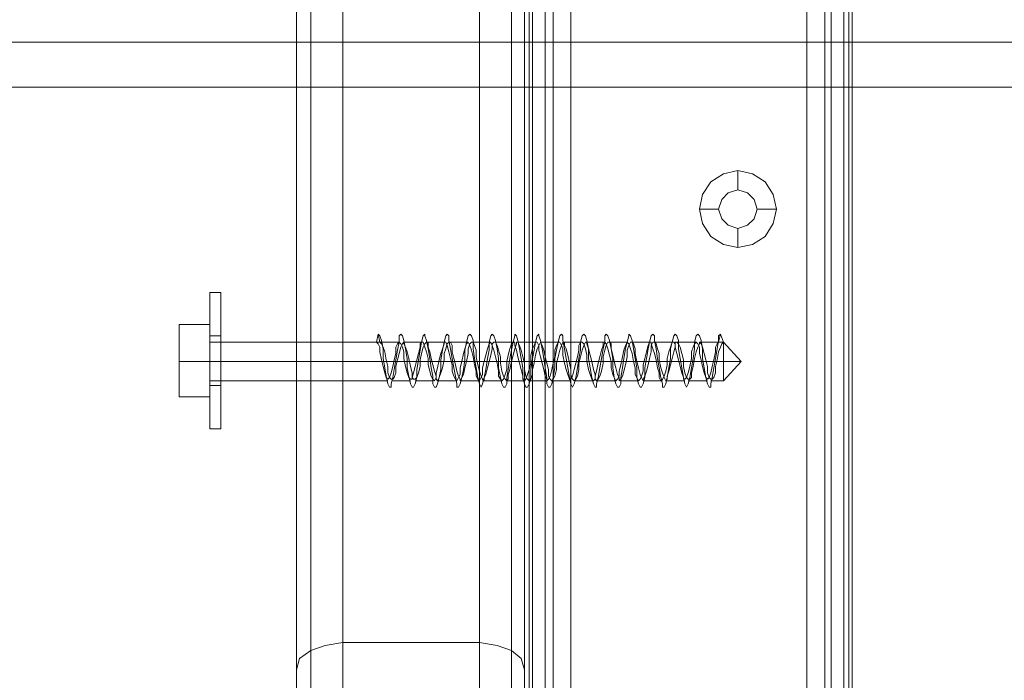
# Model space of a CAD drawing. Header units: millimetres. Extents: x 0 to 74930, y -1933 to 40510.
# Tile 136 of 256: x 40304 to 40433, y 12328 to 12414. Entities that reach past the tile are written whole.
import ezdxf

# ---------------------------------------------------------------- set-up
doc = ezdxf.new("R2010")
doc.units = ezdxf.units.MM
doc.header["$LTSCALE"] = 100
doc.layers.add('T--L9071_TERREIN_INR_Tafels', color=30, linetype='Continuous')

# ---------------------------------------------------------------- blocks, each defined once
blk = doc.blocks.new('Picknicktafel 180x160cm')
at = {"layer": 'T--L9071_TERREIN_INR_Tafels', "color": 30, "lineweight": 0}
for p, q in [((1583.63, 1589.12), (1583.63, 0)), ((1601.57, 0), (1601.57, 1589.12)), ((1579.41, 1588.06), (1579.41, 1.06)), ((1605.79, 1588.06), (1605.79, 1.06)), ((1577.51, 3.59), (1577.51, 1585.53)), ((1607.48, 1585.53), (1607.48, 3.59)), ((1577.51, 1540.57), (1577.51, 48.55)), ((1607.48, 1540.57), (1607.48, 48.55)), ((1579.41, 1538.03), (1579.41, 51.08)), ((1605.79, 1538.03), (1605.79, 51.08)), ((1583.63, 1537.19), (1583.63, 52.14)), ((1601.57, 1537.19), (1601.57, 52.14)), ((1607.48, 10.55), (1607.48, 277.8)), ((1607.48, 10.55), (1607.48, 277.8)), ((1608.54, 10.55), (1608.54, 277.8)), ((1611.28, 10.55), (1611.28, 277.8)), ((1613.6, 277.8), (1613.6, 10.55)), ((1644.63, 10.55), (1644.63, 277.8)), ((1644.63, 10.55), (1644.63, 277.8)), ((1647.8, 10.55), (1647.8, 277.8)), ((1650.12, 10.55), (1650.12, 277.8)), ((1650.55, 277.8), (1650.55, 10.55)), ((1607.48, 259.86), (1607.48, 28.29)), ((1608.12, 28.29), (1608.12, 259.86)), ((1610.23, 28.29), (1610.23, 259.86)), ((1613.6, 28.29), (1613.6, 259.86)), ((1613.6, 28.29), (1613.6, 259.86)), ((1644.63, 259.86), (1644.63, 28.29)), ((1646.96, 28.29), (1646.96, 259.86)), ((1649.49, 28.29), (1649.49, 259.86)), ((1650.55, 28.29), (1650.55, 259.86)), ((1650.55, 28.29), (1650.55, 259.86)), ((1794.09, 131.09), (6.12, 131.09)), ((6.12, 131.09), (1794.09, 131.09)), ((1794.09, 131.09), (6.12, 131.09)), ((1794.09, 131.09), (6.12, 131.09)), ((6.12, 125.18), (1794.09, 125.18)), ((1794.09, 125.18), (6.12, 125.18)), ((1794.09, 125.18), (6.12, 125.18)), ((1794.09, 125.18), (6.12, 125.18)), ((1633.66, 113.78), (1635.56, 114.2)), ((1635.56, 114.2), (1637.46, 113.78)), ((1635.56, 114.2), (1635.56, 111.67)), ((1630.91, 111.04), (1631.97, 112.72)), ((1631.97, 112.72), (1633.66, 113.78)), ((1637.46, 113.78), (1639.15, 112.72)), ((1639.15, 112.72), (1640.2, 111.04)), ((1635.56, 111.67), (1634.29, 111.25)), ((1634.29, 111.25), (1635.56, 111.67)), ((1636.82, 111.25), (1635.56, 111.67)), ((1635.56, 111.67), (1636.82, 111.25)), ((1630.49, 109.14), (1630.91, 111.04)), ((1633.45, 110.4), (1633.02, 109.14)), ((1633.02, 109.14), (1633.45, 110.4)), ((1634.29, 111.25), (1633.45, 110.4)), ((1633.45, 110.4), (1634.29, 111.25)), ((1637.67, 110.4), (1636.82, 111.25)), ((1636.82, 111.25), (1637.67, 110.4)), ((1638.09, 109.14), (1637.67, 110.4)), ((1637.67, 110.4), (1638.09, 109.14)), ((1640.2, 111.04), (1640.62, 109.14)), ((1630.91, 107.24), (1630.49, 109.14)), ((1630.49, 109.14), (1630.49, 109.14)), ((1630.49, 109.14), (1633.02, 109.14)), ((1633.02, 109.14), (1633.45, 107.87)), ((1633.45, 107.87), (1633.02, 109.14)), ((1633.02, 109.14), (1633.02, 109.14)), ((1637.67, 107.87), (1638.09, 109.14)), ((1638.09, 109.14), (1637.67, 107.87)), ((1638.09, 109.14), (1638.09, 109.14)), ((1640.62, 109.14), (1638.09, 109.14)), ((1640.62, 109.14), (1640.2, 107.24)), ((1633.45, 107.87), (1634.29, 107.02)), ((1634.29, 107.02), (1633.45, 107.87)), ((1636.82, 107.02), (1637.67, 107.87)), ((1637.67, 107.87), (1636.82, 107.02)), ((1631.97, 105.55), (1630.91, 107.24)), ((1634.29, 107.02), (1635.56, 106.6)), ((1635.56, 106.6), (1634.29, 107.02)), ((1635.56, 106.6), (1636.82, 107.02)), ((1636.82, 107.02), (1635.56, 106.6)), ((1635.56, 104.07), (1635.56, 106.6)), ((1640.2, 107.24), (1639.15, 105.55)), ((1633.66, 104.49), (1631.97, 105.55)), ((1639.15, 105.55), (1637.46, 104.49)), ((1635.56, 104.07), (1633.66, 104.49)), ((1637.46, 104.49), (1635.56, 104.07)), ((1583.63, 52.14), (1581.31, 51.72)), ((1601.57, 52.14), (1583.63, 52.14)), ((1603.89, 51.72), (1601.57, 52.14)), ((1579.41, 51.08), (1577.93, 50.03)), ((1581.31, 51.72), (1579.41, 51.08)), ((1605.79, 51.08), (1603.89, 51.72)), ((1607.06, 50.03), (1605.79, 51.08)), ((1577.93, 50.03), (1577.51, 48.55)), ((1607.48, 48.55), (1607.06, 50.03)), ((1577.51, 48.55), (1577.51, 3.59)), ((1607.48, 3.59), (1607.48, 48.55))]:
    blk.add_line(p, q, dxfattribs=at)
at = {"layer": 'T--L9071_TERREIN_INR_Tafels', "color": 251, "lineweight": 0}
for p, q in [((1566.11, 98.16), (1566.11, 97.74)), ((1566.11, 97.74), (1566.11, 98.16)), ((1566.11, 98.16), (1566.11, 98.16)), ((1567.59, 98.16), (1566.11, 98.16)), ((1566.11, 97.74), (1566.11, 96.47)), ((1566.11, 96.47), (1566.11, 97.74)), ((1567.59, 98.16), (1567.59, 97.74)), ((1567.59, 97.74), (1567.59, 98.16)), ((1567.59, 98.16), (1567.59, 98.16)), ((1567.59, 97.74), (1567.59, 96.47)), ((1567.59, 96.47), (1567.59, 97.74)), ((1566.11, 96.47), (1566.11, 94.36)), ((1566.11, 94.36), (1566.11, 96.47)), ((1567.59, 96.47), (1567.59, 94.36)), ((1567.59, 94.36), (1567.59, 96.47)), ((1566.11, 93.94), (1562.1, 93.94)), ((1562.1, 93.94), (1562.1, 89.08)), ((1566.11, 93.94), (1562.1, 93.94)), ((1562.1, 89.08), (1562.1, 93.94)), ((1566.11, 94.36), (1566.11, 91.83)), ((1566.11, 91.83), (1566.11, 94.36)), ((1566.11, 89.08), (1566.11, 93.94)), ((1566.11, 93.94), (1566.11, 89.08)), ((1567.59, 94.36), (1567.59, 91.83)), ((1567.59, 91.83), (1567.59, 94.36)), ((1566.11, 92.46), (1566.11, 92.04)), ((1566.11, 92.04), (1566.11, 92.46)), ((1566.11, 92.46), (1566.11, 92.46)), ((1567.59, 92.46), (1566.11, 92.46)), ((1566.11, 92.04), (1566.11, 90.77)), ((1566.11, 90.77), (1566.11, 92.04)), ((1567.59, 92.04), (1567.59, 92.46)), ((1567.59, 92.46), (1567.59, 92.04)), ((1567.59, 90.77), (1567.59, 92.04)), ((1567.59, 92.04), (1567.59, 90.77)), ((1588.27, 92.67), (1588.06, 91.61)), ((1588.48, 92.46), (1588.27, 92.67)), ((1588.48, 91.61), (1588.27, 92.67)), ((1588.69, 91.83), (1588.48, 92.46)), ((1591.23, 92.67), (1591.02, 92.46)), ((1591.02, 92.46), (1591.02, 91.61)), ((1591.44, 92.46), (1591.23, 92.67)), ((1591.65, 91.83), (1591.44, 92.46)), ((1594.18, 92.46), (1593.97, 91.61)), ((1594.39, 92.67), (1594.18, 92.46)), ((1594.39, 92.46), (1594.39, 92.67)), ((1594.61, 91.83), (1594.39, 92.46)), ((1597.14, 92.46), (1596.93, 91.61)), ((1597.35, 92.67), (1597.14, 92.46)), ((1597.56, 92.46), (1597.35, 92.67)), ((1597.56, 91.83), (1597.56, 92.46)), ((1600.09, 92.46), (1599.88, 91.61)), ((1600.3, 92.67), (1600.09, 92.46)), ((1600.52, 92.46), (1600.3, 92.67)), ((1600.73, 91.83), (1600.52, 92.46)), ((1603.05, 92.46), (1602.84, 91.61)), ((1603.26, 92.67), (1603.05, 92.46)), ((1603.47, 92.46), (1603.26, 92.67)), ((1603.68, 91.83), (1603.47, 92.46)), ((1606.22, 92.46), (1606, 91.61)), ((1606.43, 92.46), (1606.22, 92.67)), ((1606.22, 92.67), (1606.22, 92.46)), ((1606.64, 91.83), (1606.43, 92.46)), ((1609.17, 92.46), (1608.96, 91.61)), ((1609.38, 92.67), (1609.17, 92.46)), ((1609.38, 92.46), (1609.38, 92.67)), ((1609.59, 91.83), (1609.38, 92.46)), ((1612.13, 92.46), (1611.92, 91.61)), ((1612.34, 92.67), (1612.13, 92.46)), ((1612.55, 92.46), (1612.34, 92.67)), ((1612.55, 91.83), (1612.55, 92.46)), ((1615.08, 92.46), (1614.87, 91.61)), ((1615.29, 92.67), (1615.08, 92.46)), ((1615.5, 92.46), (1615.29, 92.67)), ((1615.71, 91.83), (1615.5, 92.46)), ((1618.25, 92.67), (1618.04, 92.46)), ((1618.04, 92.46), (1618.04, 91.61)), ((1618.46, 92.46), (1618.25, 92.67)), ((1618.67, 91.83), (1618.46, 92.46)), ((1621.2, 92.46), (1620.99, 91.61)), ((1621.41, 92.46), (1621.2, 92.67)), ((1621.2, 92.67), (1621.2, 92.46)), ((1621.63, 91.83), (1621.41, 92.46)), ((1624.16, 92.46), (1623.95, 91.61)), ((1624.37, 92.67), (1624.16, 92.46)), ((1624.58, 92.46), (1624.37, 92.67)), ((1624.58, 91.83), (1624.58, 92.46)), ((1627.11, 92.46), (1626.9, 91.61)), ((1627.32, 92.67), (1627.11, 92.46)), ((1627.54, 92.46), (1627.32, 92.67)), ((1627.75, 91.83), (1627.54, 92.46)), ((1630.07, 92.46), (1629.86, 91.61)), ((1630.28, 92.67), (1630.07, 92.46)), ((1630.49, 92.46), (1630.28, 92.67)), ((1630.7, 91.83), (1630.49, 92.46)), ((1633.24, 92.67), (1633.02, 92.46)), ((1633.24, 92.67), (1633.02, 91.61)), ((1633.02, 92.46), (1633.02, 91.83)), ((1633.66, 91.61), (1633.24, 92.67)), ((1566.11, 91.83), (1566.11, 89.08)), ((1566.11, 89.08), (1566.11, 91.83)), ((1566.11, 91.4), (1566.11, 91.61)), ((1566.11, 91.61), (1566.11, 91.4)), ((1566.11, 91.61), (1588.06, 91.61)), ((1566.11, 90.35), (1566.11, 91.4)), ((1566.11, 91.4), (1566.11, 90.35)), ((1566.11, 90.77), (1566.11, 89.08)), ((1566.11, 89.08), (1566.11, 90.77)), ((1567.59, 91.83), (1567.59, 89.08)), ((1567.59, 89.08), (1567.59, 91.83)), ((1567.59, 89.08), (1567.59, 90.77)), ((1567.59, 90.77), (1567.59, 89.08)), ((1588.06, 91.61), (1588.48, 91.61)), ((1588.27, 91.4), (1588.06, 91.61)), ((1588.06, 91.61), (1588.48, 91.61)), ((1588.48, 90.98), (1588.27, 91.4)), ((1588.48, 91.61), (1588.69, 91.4)), ((1588.48, 91.61), (1591.02, 91.61)), ((1588.48, 90.35), (1588.48, 90.98)), ((1588.91, 90.77), (1588.69, 91.83)), ((1588.69, 91.4), (1588.91, 90.98)), ((1588.91, 90.98), (1589.12, 90.35)), ((1588.91, 89.5), (1588.91, 90.77)), ((1590.81, 91.4), (1590.59, 90.98)), ((1590.59, 90.98), (1590.59, 90.14)), ((1591.02, 91.61), (1590.81, 90.56)), ((1591.02, 91.61), (1590.81, 91.4)), ((1591.23, 91.4), (1591.02, 91.61)), ((1591.02, 90.14), (1591.23, 90.98)), ((1591.23, 90.98), (1591.44, 91.4)), ((1591.44, 90.98), (1591.23, 91.4)), ((1591.44, 91.4), (1591.65, 91.61)), ((1591.65, 90.35), (1591.44, 90.98)), ((1591.86, 90.77), (1591.65, 91.83)), ((1591.65, 91.61), (1591.65, 91.4)), ((1591.65, 91.61), (1593.97, 91.61)), ((1591.65, 91.4), (1591.86, 90.98)), ((1591.86, 90.98), (1592.07, 90.35)), ((1592.07, 89.5), (1591.86, 90.77)), ((1593.76, 90.98), (1593.55, 90.14)), ((1593.97, 91.61), (1593.76, 90.56)), ((1593.97, 91.61), (1593.76, 91.4)), ((1593.76, 91.4), (1593.76, 90.98)), ((1594.18, 91.61), (1593.97, 91.61)), ((1593.97, 90.14), (1594.18, 90.98)), ((1594.39, 90.98), (1594.18, 91.61)), ((1594.18, 90.98), (1594.39, 91.4)), ((1594.39, 91.4), (1594.61, 91.61)), ((1594.61, 90.35), (1594.39, 90.98)), ((1594.82, 90.77), (1594.61, 91.83)), ((1594.61, 91.61), (1594.82, 91.61)), ((1594.61, 91.61), (1597.14, 91.61)), ((1594.82, 91.61), (1594.82, 90.98)), ((1594.82, 90.98), (1595.03, 90.35)), ((1595.03, 89.5), (1594.82, 90.77)), ((1596.72, 90.77), (1596.51, 90.14)), ((1596.93, 91.61), (1596.72, 90.56)), ((1596.93, 91.4), (1596.72, 90.77)), ((1597.14, 91.61), (1596.93, 91.61)), ((1596.93, 91.61), (1596.93, 91.4)), ((1596.93, 90.14), (1597.14, 90.77)), ((1597.35, 91.19), (1597.14, 91.61)), ((1597.14, 90.77), (1597.35, 91.4)), ((1597.35, 91.4), (1597.56, 91.61)), ((1597.56, 90.35), (1597.35, 91.19)), ((1597.77, 90.77), (1597.56, 91.83)), ((1597.56, 91.61), (1597.77, 91.61)), ((1597.56, 91.61), (1600.09, 91.61)), ((1597.77, 91.61), (1597.98, 91.19)), ((1597.98, 89.5), (1597.77, 90.77)), ((1597.98, 91.19), (1597.98, 90.35)), ((1599.67, 90.77), (1599.46, 90.14)), ((1599.88, 91.61), (1599.67, 90.56)), ((1599.88, 91.4), (1599.67, 90.77)), ((1600.09, 91.61), (1599.88, 91.4)), ((1600.3, 91.19), (1600.09, 91.61)), ((1600.09, 90.77), (1600.3, 91.4)), ((1600.09, 90.14), (1600.09, 90.77)), ((1600.3, 91.4), (1600.52, 91.61)), ((1600.52, 90.56), (1600.3, 91.19)), ((1600.52, 91.61), (1600.73, 91.61)), ((1600.52, 91.61), (1603.05, 91.61)), ((1600.73, 90.77), (1600.73, 91.83)), ((1600.73, 91.61), (1600.94, 91.19)), ((1600.94, 89.5), (1600.73, 90.77)), ((1600.94, 91.19), (1601.15, 90.56)), ((1602.63, 90.77), (1602.42, 89.93)), ((1602.84, 91.4), (1602.63, 90.77)), ((1602.84, 91.61), (1602.84, 90.56)), ((1603.05, 91.61), (1602.84, 91.4)), ((1603.26, 91.19), (1603.05, 91.61)), ((1603.05, 89.93), (1603.26, 90.77)), ((1603.26, 91.4), (1603.47, 91.61)), ((1603.26, 90.77), (1603.26, 91.4)), ((1603.47, 90.56), (1603.26, 91.19)), ((1603.47, 91.61), (1603.68, 91.61)), ((1603.47, 91.61), (1606, 91.61)), ((1603.89, 90.77), (1603.68, 91.83)), ((1603.68, 91.61), (1603.89, 91.19)), ((1603.89, 91.19), (1604.1, 90.56)), ((1604.1, 89.5), (1603.89, 90.77)), ((1605.58, 90.77), (1605.37, 89.93)), ((1605.79, 91.4), (1605.58, 90.77)), ((1606, 91.61), (1605.79, 90.56)), ((1606, 91.61), (1605.79, 91.4)), ((1606.22, 91.61), (1606, 91.61)), ((1606, 89.93), (1606.22, 90.77)), ((1606.22, 91.19), (1606.22, 91.61)), ((1606.22, 90.77), (1606.43, 91.4)), ((1606.43, 90.56), (1606.22, 91.19)), ((1606.43, 91.4), (1606.43, 91.61)), ((1606.43, 91.61), (1606.64, 91.61)), ((1606.85, 90.77), (1606.64, 91.83)), ((1606.64, 91.61), (1606.85, 91.19)), ((1606.64, 91.61), (1608.96, 91.61)), ((1606.85, 91.19), (1607.06, 90.56)), ((1607.06, 89.5), (1606.85, 90.77)), ((1608.54, 90.77), (1608.33, 89.93)), ((1608.75, 91.19), (1608.54, 90.77)), ((1608.96, 91.61), (1608.75, 90.56)), ((1608.96, 91.61), (1608.75, 91.19)), ((1609.17, 91.61), (1608.96, 91.61)), ((1608.96, 89.93), (1609.17, 90.77)), ((1609.38, 91.19), (1609.17, 91.61)), ((1609.17, 90.77), (1609.38, 91.19)), ((1609.38, 91.19), (1609.59, 91.61)), ((1609.38, 90.56), (1609.38, 91.19)), ((1609.8, 90.77), (1609.59, 91.83)), ((1609.59, 91.61), (1609.8, 91.19)), ((1609.59, 91.61), (1612.13, 91.61)), ((1609.8, 91.19), (1610.02, 90.56)), ((1610.02, 89.5), (1609.8, 90.77)), ((1611.7, 91.19), (1611.49, 90.56)), ((1611.92, 91.61), (1611.7, 90.56)), ((1611.92, 91.61), (1611.7, 91.19)), ((1612.13, 91.61), (1611.92, 91.61)), ((1612.34, 91.19), (1612.13, 91.61)), ((1612.13, 90.56), (1612.34, 91.19)), ((1612.34, 91.19), (1612.55, 91.61)), ((1612.55, 90.77), (1612.34, 91.19)), ((1612.76, 90.77), (1612.55, 91.83)), ((1612.55, 91.61), (1612.76, 91.61)), ((1612.55, 91.61), (1615.08, 91.61)), ((1612.55, 89.93), (1612.55, 90.77)), ((1612.76, 91.61), (1612.76, 91.19)), ((1612.76, 91.19), (1612.97, 90.77)), ((1612.97, 89.5), (1612.76, 90.77)), ((1612.97, 90.77), (1613.18, 89.93)), ((1614.87, 91.61), (1614.66, 91.19)), ((1614.66, 91.19), (1614.66, 90.56)), ((1614.87, 91.61), (1614.87, 90.56)), ((1615.08, 91.61), (1614.87, 91.61)), ((1615.29, 91.4), (1615.08, 91.61)), ((1615.08, 90.56), (1615.29, 91.19)), ((1615.29, 91.19), (1615.5, 91.61)), ((1615.5, 90.77), (1615.29, 91.4)), ((1615.5, 91.61), (1615.71, 91.61)), ((1615.5, 91.61), (1618.04, 91.61)), ((1615.71, 89.93), (1615.5, 90.77)), ((1615.93, 90.77), (1615.71, 91.83)), ((1615.71, 91.61), (1615.71, 91.4)), ((1615.71, 91.4), (1615.93, 90.77)), ((1615.93, 89.5), (1615.93, 90.77)), ((1615.93, 90.77), (1616.14, 89.93)), ((1617.83, 91.19), (1617.61, 90.56)), ((1617.83, 90.77), (1617.61, 89.5)), ((1618.04, 91.61), (1617.83, 90.77)), ((1618.04, 91.61), (1617.83, 91.61)), ((1617.83, 91.61), (1617.83, 91.19)), ((1618.25, 91.4), (1618.04, 91.61)), ((1618.04, 90.56), (1618.25, 91.19)), ((1618.25, 91.19), (1618.46, 91.61)), ((1618.46, 90.77), (1618.25, 91.4)), ((1618.46, 91.61), (1618.67, 91.61)), ((1618.67, 89.93), (1618.46, 90.77)), ((1618.88, 90.77), (1618.67, 91.83)), ((1618.67, 91.61), (1618.88, 91.4)), ((1618.67, 91.61), (1620.99, 91.61)), ((1618.88, 91.4), (1618.88, 90.77)), ((1619.09, 89.5), (1618.88, 90.77)), ((1618.88, 90.77), (1619.09, 89.93)), ((1620.78, 91.19), (1620.57, 90.56)), ((1620.78, 90.77), (1620.57, 89.5)), ((1620.99, 91.61), (1620.78, 90.77)), ((1620.99, 91.61), (1620.78, 91.19)), ((1621.2, 91.4), (1620.99, 91.61)), ((1620.99, 90.56), (1621.2, 91.19)), ((1621.2, 91.19), (1621.41, 91.61)), ((1621.41, 90.77), (1621.2, 91.4)), ((1621.41, 91.61), (1621.63, 91.61)), ((1621.63, 90.14), (1621.41, 90.77)), ((1621.84, 90.77), (1621.63, 91.83)), ((1621.63, 91.61), (1621.84, 91.4)), ((1621.63, 91.61), (1623.95, 91.61)), ((1621.84, 91.4), (1622.05, 90.77)), ((1622.05, 89.5), (1621.84, 90.77)), ((1622.05, 90.77), (1622.05, 90.14)), ((1623.74, 91.19), (1623.53, 90.35)), ((1623.74, 90.77), (1623.53, 89.5)), ((1623.95, 91.61), (1623.74, 90.77)), ((1623.95, 91.61), (1623.74, 91.19)), ((1624.16, 91.61), (1623.95, 91.61)), ((1624.16, 91.19), (1624.37, 91.61)), ((1624.16, 91.4), (1624.16, 91.61)), ((1624.37, 90.77), (1624.16, 91.4)), ((1624.16, 90.35), (1624.16, 91.19)), ((1624.37, 91.61), (1624.58, 91.61)), ((1624.58, 90.14), (1624.37, 90.77)), ((1624.79, 90.77), (1624.58, 91.83)), ((1624.58, 91.61), (1624.79, 91.4)), ((1624.58, 91.61), (1627.11, 91.61)), ((1624.79, 91.4), (1625, 90.77)), ((1625, 89.5), (1624.79, 90.77)), ((1625, 90.77), (1625.21, 90.14)), ((1626.69, 90.98), (1626.48, 90.35)), ((1626.9, 91.61), (1626.69, 90.77)), ((1626.9, 91.61), (1626.69, 90.98)), ((1626.69, 90.77), (1626.69, 89.5)), ((1627.11, 91.61), (1626.9, 91.61)), ((1627.32, 91.4), (1627.11, 91.61)), ((1627.11, 90.35), (1627.32, 90.98)), ((1627.32, 90.98), (1627.32, 91.61)), ((1627.32, 91.61), (1627.54, 91.61)), ((1627.32, 90.98), (1627.32, 91.4)), ((1627.54, 90.14), (1627.32, 90.98)), ((1627.54, 91.61), (1627.75, 91.4)), ((1627.54, 91.61), (1630.07, 91.61)), ((1627.75, 90.77), (1627.75, 91.83)), ((1627.75, 91.4), (1627.96, 90.98)), ((1627.96, 89.5), (1627.75, 90.77)), ((1627.96, 90.98), (1628.17, 90.14)), ((1629.65, 90.98), (1629.44, 90.35)), ((1629.86, 91.4), (1629.65, 90.98)), ((1629.86, 90.77), (1629.65, 89.5)), ((1629.86, 91.61), (1629.86, 90.77)), ((1630.07, 91.61), (1629.86, 91.4)), ((1630.28, 91.4), (1630.07, 91.61)), ((1630.07, 90.35), (1630.28, 90.98)), ((1630.28, 90.98), (1630.49, 91.4)), ((1630.49, 90.98), (1630.28, 91.4)), ((1630.49, 91.4), (1630.49, 91.61)), ((1630.49, 91.61), (1630.7, 91.4)), ((1630.49, 91.61), (1633.02, 91.61)), ((1630.49, 90.14), (1630.49, 90.98)), ((1630.91, 90.77), (1630.7, 91.83)), ((1630.7, 91.4), (1630.91, 90.98)), ((1630.91, 90.98), (1631.12, 90.14)), ((1630.91, 89.5), (1630.91, 90.77)), ((1632.81, 91.4), (1632.6, 90.98)), ((1632.6, 90.98), (1632.6, 90.35)), ((1632.81, 90.77), (1632.6, 89.5)), ((1633.02, 91.83), (1632.81, 90.77)), ((1633.02, 91.61), (1632.81, 91.4)), ((1633.66, 91.61), (1633.02, 91.61)), ((1633.02, 91.61), (1633.66, 91.61)), ((1633.02, 90.35), (1633.24, 90.98)), ((1633.24, 90.98), (1633.45, 91.4)), ((1633.45, 91.4), (1633.66, 91.61)), ((1633.66, 91.4), (1633.66, 91.61)), ((1633.66, 91.61), (1633.66, 91.4)), ((1635.98, 89.08), (1633.66, 91.61)), ((1633.66, 90.35), (1633.66, 91.4)), ((1633.66, 91.4), (1633.66, 90.35)), ((1566.11, 89.08), (1566.11, 90.35)), ((1566.11, 90.35), (1566.11, 89.08)), ((1588.69, 89.29), (1588.48, 90.35)), ((1589.12, 88.24), (1588.91, 89.5)), ((1589.12, 90.35), (1589.33, 89.29)), ((1590.59, 90.14), (1590.38, 89.29)), ((1590.81, 90.56), (1590.59, 89.29)), ((1590.81, 89.29), (1591.02, 90.14)), ((1591.65, 89.5), (1591.65, 90.35)), ((1591.86, 88.45), (1591.65, 89.5)), ((1592.07, 90.35), (1592.28, 89.5)), ((1592.07, 88.24), (1592.07, 89.5)), ((1592.28, 89.5), (1592.49, 88.45)), ((1593.55, 90.14), (1593.34, 89.29)), ((1593.76, 90.56), (1593.55, 89.29)), ((1593.76, 89.29), (1593.97, 90.14)), ((1594.82, 89.5), (1594.61, 90.35)), ((1594.82, 88.66), (1594.82, 89.5)), ((1595.03, 90.35), (1595.24, 89.5)), ((1595.24, 88.24), (1595.03, 89.5)), ((1595.24, 89.5), (1595.45, 88.66)), ((1596.51, 90.14), (1596.29, 89.29)), ((1596.72, 90.56), (1596.51, 89.29)), ((1596.93, 89.29), (1596.93, 90.14)), ((1597.77, 89.5), (1597.56, 90.35)), ((1597.98, 88.66), (1597.77, 89.5)), ((1597.98, 90.35), (1598.19, 89.5)), ((1598.19, 88.24), (1597.98, 89.5)), ((1598.19, 89.5), (1598.41, 88.66)), ((1599.46, 90.14), (1599.25, 89.08)), ((1599.67, 90.56), (1599.67, 89.29)), ((1599.88, 89.08), (1600.09, 90.14)), ((1600.73, 89.72), (1600.52, 90.56)), ((1600.94, 88.66), (1600.73, 89.72)), ((1601.15, 88.24), (1600.94, 89.5)), ((1601.15, 90.56), (1601.15, 89.72)), ((1601.15, 89.72), (1601.36, 88.66)), ((1602.42, 89.93), (1602.2, 89.08)), ((1602.63, 89.5), (1602.42, 88.03)), ((1602.84, 90.56), (1602.63, 89.5)), ((1602.84, 89.08), (1603.05, 89.93)), ((1603.68, 89.72), (1603.47, 90.56)), ((1603.89, 88.87), (1603.68, 89.72)), ((1604.1, 90.56), (1604.32, 89.72)), ((1604.1, 88.24), (1604.1, 89.5)), ((1604.32, 89.72), (1604.32, 88.87)), ((1605.37, 89.93), (1605.16, 89.08)), ((1605.58, 89.5), (1605.37, 88.03)), ((1605.79, 90.56), (1605.58, 89.5)), ((1605.79, 89.08), (1606, 89.93)), ((1606.64, 89.72), (1606.43, 90.56)), ((1606.85, 88.87), (1606.64, 89.72)), ((1607.06, 90.56), (1607.27, 89.72)), ((1607.27, 88.24), (1607.06, 89.5)), ((1607.27, 89.72), (1607.48, 88.87)), ((1608.33, 89.93), (1608.33, 88.87)), ((1608.54, 89.5), (1608.33, 88.03)), ((1608.75, 90.56), (1608.54, 89.5)), ((1608.75, 88.87), (1608.96, 89.93)), ((1609.59, 89.72), (1609.38, 90.56)), ((1609.8, 88.87), (1609.59, 89.72)), ((1610.02, 90.56), (1610.23, 89.72)), ((1610.23, 88.24), (1610.02, 89.5)), ((1610.23, 89.72), (1610.44, 88.87)), ((1611.49, 89.72), (1611.28, 88.87)), ((1611.7, 90.56), (1611.49, 89.5)), ((1611.49, 90.56), (1611.49, 89.72)), ((1611.49, 89.5), (1611.49, 88.24)), ((1611.7, 88.87), (1611.92, 89.72)), ((1611.92, 89.72), (1612.13, 90.56)), ((1612.76, 88.87), (1612.55, 89.93)), ((1613.18, 88.24), (1612.97, 89.5)), ((1613.18, 89.93), (1613.39, 88.87)), ((1614.45, 89.72), (1614.24, 88.87)), ((1614.66, 90.56), (1614.45, 89.72)), ((1614.66, 89.5), (1614.45, 88.24)), ((1614.87, 90.56), (1614.66, 89.5)), ((1614.66, 88.87), (1614.87, 89.72)), ((1614.87, 89.72), (1615.08, 90.56)), ((1615.71, 89.08), (1615.71, 89.93)), ((1616.14, 88.24), (1615.93, 89.5)), ((1616.14, 89.93), (1616.35, 89.08)), ((1617.4, 89.72), (1617.19, 88.87)), ((1617.61, 90.56), (1617.4, 89.72)), ((1617.61, 89.5), (1617.4, 88.24)), ((1617.83, 89.72), (1618.04, 90.56)), ((1617.83, 88.87), (1617.83, 89.72)), ((1618.88, 89.08), (1618.67, 89.93)), ((1619.09, 89.93), (1619.3, 89.08)), ((1619.09, 88.24), (1619.09, 89.5)), ((1620.36, 89.72), (1620.15, 88.66)), ((1620.57, 90.56), (1620.36, 89.72)), ((1620.57, 89.5), (1620.36, 88.24)), ((1620.78, 88.66), (1620.99, 89.72)), ((1620.99, 89.72), (1620.99, 90.56)), ((1621.84, 89.08), (1621.63, 90.14)), ((1622.05, 90.14), (1622.26, 89.08)), ((1622.26, 88.24), (1622.05, 89.5)), ((1623.31, 89.5), (1623.1, 88.66)), ((1623.53, 90.35), (1623.31, 89.5)), ((1623.53, 89.5), (1623.31, 88.24)), ((1623.74, 88.66), (1623.95, 89.5)), ((1623.95, 89.5), (1624.16, 90.35)), ((1624.79, 89.29), (1624.58, 90.14)), ((1625.21, 88.24), (1625, 89.5)), ((1625.21, 90.14), (1625.21, 89.29)), ((1626.48, 90.35), (1626.27, 89.5)), ((1626.27, 89.5), (1626.27, 88.66)), ((1626.69, 89.5), (1626.48, 88.24)), ((1626.69, 88.66), (1626.9, 89.5)), ((1626.9, 89.5), (1627.11, 90.35)), ((1627.75, 89.29), (1627.54, 90.14)), ((1628.17, 88.24), (1627.96, 89.5)), ((1628.17, 90.14), (1628.38, 89.29)), ((1629.44, 89.5), (1629.22, 88.45)), ((1629.44, 90.35), (1629.44, 89.5)), ((1629.65, 89.5), (1629.44, 88.24)), ((1629.65, 88.45), (1629.86, 89.5)), ((1629.86, 89.5), (1630.07, 90.35)), ((1630.7, 89.29), (1630.49, 90.14)), ((1631.12, 88.24), (1630.91, 89.5)), ((1631.12, 90.14), (1631.34, 89.29)), ((1632.6, 90.35), (1632.39, 89.29)), ((1632.6, 89.5), (1632.39, 88.24)), ((1632.81, 89.29), (1633.02, 90.35)), ((1633.66, 89.08), (1633.66, 90.35)), ((1633.66, 90.35), (1633.66, 89.08)), ((1562.1, 89.08), (1562.1, 84.44)), ((1566.11, 89.08), (1562.1, 89.08)), ((1562.1, 84.44), (1562.1, 89.08)), ((1566.11, 89.08), (1562.1, 89.08)), ((1566.11, 87.82), (1566.11, 89.08)), ((1566.11, 89.08), (1566.11, 87.82)), ((1566.11, 84.44), (1566.11, 89.08)), ((1566.11, 89.08), (1566.11, 84.44)), ((1566.11, 89.08), (1588.69, 89.08)), ((1566.11, 89.08), (1590.38, 89.08)), ((1566.11, 89.08), (1566.11, 86.34)), ((1566.11, 86.34), (1566.11, 89.08)), ((1566.11, 89.08), (1566.11, 87.6)), ((1566.11, 87.6), (1566.11, 89.08)), ((1567.59, 89.08), (1566.11, 89.08)), ((1567.59, 89.08), (1566.11, 89.08)), ((1567.59, 89.08), (1566.11, 89.08)), ((1567.59, 89.08), (1566.11, 89.08)), ((1567.59, 87.6), (1567.59, 89.08)), ((1567.59, 89.08), (1567.59, 87.6)), ((1567.59, 89.08), (1567.59, 86.34)), ((1567.59, 86.34), (1567.59, 89.08)), ((1588.91, 88.45), (1588.69, 89.29)), ((1589.12, 87.6), (1588.91, 88.45)), ((1589.33, 87.18), (1589.12, 88.24)), ((1589.33, 89.29), (1589.54, 88.45)), ((1589.33, 89.08), (1591.86, 89.08)), ((1589.54, 88.45), (1589.54, 87.6)), ((1590.17, 88.45), (1589.96, 87.6)), ((1590.38, 89.29), (1590.17, 88.45)), ((1590.38, 88.03), (1590.17, 86.97)), ((1590.59, 89.29), (1590.38, 88.03)), ((1590.59, 88.45), (1590.81, 89.29)), ((1590.59, 87.6), (1590.59, 88.45)), ((1590.81, 89.08), (1593.34, 89.08)), ((1592.07, 87.6), (1591.86, 88.45)), ((1592.28, 87.18), (1592.07, 88.24)), ((1592.28, 89.08), (1594.82, 89.08)), ((1592.49, 88.45), (1592.71, 87.6)), ((1593.13, 88.45), (1592.92, 87.6)), ((1593.34, 89.29), (1593.13, 88.45)), ((1593.55, 89.29), (1593.34, 88.03)), ((1593.34, 88.03), (1593.34, 86.97)), ((1593.55, 87.6), (1593.76, 88.45)), ((1593.76, 88.45), (1593.76, 89.29)), ((1593.76, 89.08), (1596.29, 89.08)), ((1595.03, 87.82), (1594.82, 88.66)), ((1595.24, 89.08), (1597.77, 89.08)), ((1595.45, 87.18), (1595.24, 88.24)), ((1595.45, 88.66), (1595.66, 87.82)), ((1596.08, 88.24), (1595.87, 87.6)), ((1596.29, 89.29), (1596.08, 88.24)), ((1596.51, 88.03), (1596.29, 86.97)), ((1596.51, 89.29), (1596.51, 88.03)), ((1596.51, 87.6), (1596.72, 88.24)), ((1596.72, 88.24), (1596.93, 89.29)), ((1596.93, 89.08), (1599.25, 89.08)), ((1597.98, 87.82), (1597.98, 88.66)), ((1598.41, 87.18), (1598.19, 88.24)), ((1598.41, 89.08), (1600.73, 89.08)), ((1598.41, 88.66), (1598.62, 87.82)), ((1599.25, 89.08), (1599.04, 88.24)), ((1599.04, 88.24), (1599.04, 87.39)), ((1599.46, 88.03), (1599.25, 86.97)), ((1599.67, 89.29), (1599.46, 88.03)), ((1599.46, 87.39), (1599.67, 88.24)), ((1599.67, 88.24), (1599.88, 89.08)), ((1599.88, 89.08), (1602.2, 89.08)), ((1601.15, 87.82), (1600.94, 88.66)), ((1601.36, 86.97), (1601.15, 88.24)), ((1601.36, 89.08), (1603.68, 89.08)), ((1601.36, 88.66), (1601.57, 87.82)), ((1602.2, 89.08), (1601.99, 88.24)), ((1601.99, 88.24), (1601.99, 87.39)), ((1602.42, 88.03), (1602.2, 86.97)), ((1602.42, 87.39), (1602.63, 88.24)), ((1602.63, 88.24), (1602.84, 89.08)), ((1602.84, 89.08), (1605.37, 89.08)), ((1604.1, 87.82), (1603.89, 88.87)), ((1604.32, 86.97), (1604.1, 88.24)), ((1604.32, 89.08), (1606.85, 89.08)), ((1604.32, 88.87), (1604.53, 87.82)), ((1605.16, 88.03), (1604.95, 87.39)), ((1605.16, 89.08), (1605.16, 88.03)), ((1605.37, 88.03), (1605.16, 86.97)), ((1605.37, 87.39), (1605.58, 88.03)), ((1605.58, 88.03), (1605.79, 89.08)), ((1605.79, 89.08), (1608.33, 89.08)), ((1607.06, 88.03), (1606.85, 88.87)), ((1607.27, 87.18), (1607.06, 88.03)), ((1607.27, 89.08), (1609.8, 89.08)), ((1607.27, 86.97), (1607.27, 88.24)), ((1607.48, 88.87), (1607.48, 88.03)), ((1607.48, 88.03), (1607.69, 87.18)), ((1608.12, 88.03), (1607.9, 87.39)), ((1608.33, 88.87), (1608.12, 88.03)), ((1608.33, 88.03), (1608.33, 86.97)), ((1608.54, 88.03), (1608.75, 88.87)), ((1608.54, 87.39), (1608.54, 88.03)), ((1608.75, 89.08), (1611.28, 89.08)), ((1610.02, 88.03), (1609.8, 88.87)), ((1610.23, 87.18), (1610.02, 88.03)), ((1610.23, 89.08), (1612.76, 89.08)), ((1610.44, 86.97), (1610.23, 88.24)), ((1610.44, 88.87), (1610.65, 88.03)), ((1610.65, 88.03), (1610.65, 87.18)), ((1611.07, 88.03), (1610.86, 87.18)), ((1611.28, 88.87), (1611.07, 88.03)), ((1611.49, 88.24), (1611.28, 86.97)), ((1611.49, 87.18), (1611.7, 88.03)), ((1611.7, 88.03), (1611.7, 88.87)), ((1611.92, 89.08), (1614.24, 89.08)), ((1612.97, 88.03), (1612.76, 88.87)), ((1613.18, 87.39), (1612.97, 88.03)), ((1613.39, 86.97), (1613.18, 88.24)), ((1613.39, 89.08), (1615.71, 89.08)), ((1613.39, 88.87), (1613.6, 88.03)), ((1613.6, 88.03), (1613.6, 87.39)), ((1614.03, 88.03), (1613.81, 87.18)), ((1614.24, 88.87), (1614.03, 88.03)), ((1614.45, 88.24), (1614.24, 86.97)), ((1614.45, 87.18), (1614.66, 88.03)), ((1614.66, 88.03), (1614.66, 88.87)), ((1614.87, 89.08), (1617.19, 89.08)), ((1615.93, 88.03), (1615.71, 89.08)), ((1616.14, 87.39), (1615.93, 88.03)), ((1616.35, 86.97), (1616.14, 88.24)), ((1616.35, 89.08), (1616.56, 88.03)), ((1616.35, 89.08), (1618.88, 89.08)), ((1616.56, 88.03), (1616.77, 87.39)), ((1617.19, 88.87), (1616.98, 87.82)), ((1617.4, 88.24), (1617.19, 86.97)), ((1617.61, 87.82), (1617.83, 88.87)), ((1617.83, 89.08), (1620.36, 89.08)), ((1618.88, 88.24), (1618.88, 89.08)), ((1619.09, 87.39), (1618.88, 88.24)), ((1619.3, 86.97), (1619.09, 88.24)), ((1619.3, 89.08), (1619.51, 88.24)), ((1619.3, 89.08), (1621.84, 89.08)), ((1619.51, 88.24), (1619.73, 87.39)), ((1620.15, 88.66), (1619.94, 87.82)), ((1620.36, 88.24), (1620.15, 86.97)), ((1620.57, 87.82), (1620.78, 88.66)), ((1620.78, 89.08), (1623.31, 89.08)), ((1622.05, 88.24), (1621.84, 89.08)), ((1622.05, 87.39), (1622.05, 88.24)), ((1622.26, 89.08), (1622.47, 88.24)), ((1622.26, 89.08), (1624.79, 89.08)), ((1622.26, 86.97), (1622.26, 88.24)), ((1622.47, 88.24), (1622.68, 87.39)), ((1623.1, 88.66), (1623.1, 87.82)), ((1623.31, 88.24), (1623.31, 86.97)), ((1623.53, 87.82), (1623.74, 88.66)), ((1623.74, 89.08), (1626.27, 89.08)), ((1625, 88.24), (1624.79, 89.29)), ((1625.21, 87.6), (1625, 88.24)), ((1625.21, 89.29), (1625.43, 88.24)), ((1625.43, 86.97), (1625.21, 88.24)), ((1625.43, 89.08), (1627.75, 89.08)), ((1625.43, 88.24), (1625.64, 87.6)), ((1626.27, 88.66), (1626.06, 87.82)), ((1626.48, 88.24), (1626.27, 86.97)), ((1626.48, 87.82), (1626.69, 88.66)), ((1626.9, 89.08), (1629.22, 89.08)), ((1627.96, 88.45), (1627.75, 89.29)), ((1628.17, 87.6), (1627.96, 88.45)), ((1628.38, 86.97), (1628.17, 88.24)), ((1628.38, 89.29), (1628.38, 88.45)), ((1628.38, 89.08), (1630.7, 89.08)), ((1628.38, 88.45), (1628.59, 87.6)), ((1629.22, 88.45), (1629.01, 87.6)), ((1629.44, 88.24), (1629.22, 86.97)), ((1629.44, 87.6), (1629.65, 88.45)), ((1629.86, 89.08), (1632.39, 89.08)), ((1630.91, 88.45), (1630.7, 89.29)), ((1631.12, 87.6), (1630.91, 88.45)), ((1631.34, 86.97), (1631.12, 88.24)), ((1631.34, 89.29), (1631.55, 88.45)), ((1631.34, 89.08), (1633.66, 89.08)), ((1631.55, 88.45), (1631.55, 87.6)), ((1632.18, 88.45), (1631.97, 87.6)), ((1632.39, 89.29), (1632.18, 88.45)), ((1632.39, 88.24), (1632.18, 86.97)), ((1632.6, 88.45), (1632.81, 89.29)), ((1632.6, 87.6), (1632.6, 88.45)), ((1632.81, 89.08), (1633.66, 89.08)), ((1633.66, 87.82), (1633.66, 89.08)), ((1633.66, 89.08), (1633.66, 87.82)), ((1635.98, 89.08), (1633.66, 86.55)), ((1635.98, 89.08), (1633.66, 89.08)), ((1635.98, 89.08), (1633.66, 89.08)), ((1566.11, 86.97), (1566.11, 87.82)), ((1566.11, 87.82), (1566.11, 86.97)), ((1566.11, 87.6), (1566.11, 86.34)), ((1566.11, 86.34), (1566.11, 87.6)), ((1566.11, 86.55), (1566.11, 86.97)), ((1566.11, 86.97), (1566.11, 86.55)), ((1567.59, 86.34), (1567.59, 87.6)), ((1567.59, 87.6), (1567.59, 86.34)), ((1589.33, 86.97), (1589.12, 87.6)), ((1589.54, 86.13), (1589.33, 87.18)), ((1589.54, 86.76), (1589.33, 86.97)), ((1589.54, 87.6), (1589.75, 86.97)), ((1589.75, 86.97), (1589.54, 86.76)), ((1589.96, 87.6), (1589.75, 86.97)), ((1589.75, 86.97), (1589.96, 86.76)), ((1590.17, 86.97), (1589.96, 86.13)), ((1589.96, 86.76), (1590.17, 86.76)), ((1590.17, 86.76), (1590.38, 86.97)), ((1590.38, 86.97), (1590.59, 87.6)), ((1592.28, 86.97), (1592.07, 87.6)), ((1592.49, 86.13), (1592.28, 87.18)), ((1592.49, 86.76), (1592.28, 86.97)), ((1592.71, 86.76), (1592.49, 86.76)), ((1592.71, 87.6), (1592.71, 86.97)), ((1592.92, 87.6), (1592.71, 86.97)), ((1592.71, 86.97), (1592.92, 86.76)), ((1592.71, 86.97), (1592.71, 86.76)), ((1592.92, 86.76), (1593.13, 86.76)), ((1593.34, 86.97), (1593.13, 86.13)), ((1593.13, 86.76), (1593.34, 86.97)), ((1593.34, 86.97), (1593.55, 87.6)), ((1595.24, 87.18), (1595.03, 87.82)), ((1595.45, 86.76), (1595.24, 87.18)), ((1595.45, 86.13), (1595.45, 87.18)), ((1595.66, 86.55), (1595.45, 86.76)), ((1595.66, 87.82), (1595.87, 87.18)), ((1595.87, 86.97), (1595.66, 86.55)), ((1595.87, 87.6), (1595.87, 86.97)), ((1595.87, 87.18), (1595.87, 86.76)), ((1595.87, 86.76), (1596.08, 86.55)), ((1596.29, 86.97), (1596.08, 86.13)), ((1596.08, 86.55), (1596.29, 86.97)), ((1596.29, 86.97), (1596.51, 87.6)), ((1598.19, 87.18), (1597.98, 87.82)), ((1598.41, 86.76), (1598.19, 87.18)), ((1598.62, 86.13), (1598.41, 87.18)), ((1598.62, 86.55), (1598.41, 86.76)), ((1598.62, 87.82), (1598.83, 87.18)), ((1598.83, 86.97), (1598.62, 86.55)), ((1599.04, 87.39), (1598.83, 86.97)), ((1598.83, 87.18), (1599.04, 86.76)), ((1599.25, 86.97), (1599.04, 86.13)), ((1599.04, 86.55), (1599.25, 86.97)), ((1599.04, 86.76), (1599.04, 86.55)), ((1599.25, 86.97), (1599.46, 87.39)), ((1601.15, 87.18), (1601.15, 87.82)), ((1601.36, 86.76), (1601.15, 87.18)), ((1601.57, 86.13), (1601.36, 86.97)), ((1601.57, 86.55), (1601.36, 86.76)), ((1601.57, 87.82), (1601.78, 87.18)), ((1601.78, 86.97), (1601.57, 86.55)), ((1601.99, 87.39), (1601.78, 86.97)), ((1601.78, 87.18), (1601.99, 86.76)), ((1602.2, 86.97), (1601.99, 86.13)), ((1601.99, 86.76), (1602.2, 86.55)), ((1602.2, 86.97), (1602.42, 87.39)), ((1602.2, 86.55), (1602.2, 86.97)), ((1604.1, 87.18), (1604.1, 87.82)), ((1604.32, 86.76), (1604.1, 87.18)), ((1604.53, 86.13), (1604.32, 86.97)), ((1604.53, 86.55), (1604.32, 86.76)), ((1604.53, 87.82), (1604.74, 87.18)), ((1604.74, 86.76), (1604.53, 86.55)), ((1604.95, 87.39), (1604.74, 86.76)), ((1604.74, 87.18), (1604.95, 86.76)), ((1604.95, 86.76), (1605.16, 86.55)), ((1605.16, 86.97), (1605.16, 86.13)), ((1605.16, 86.55), (1605.37, 86.76)), ((1605.37, 86.76), (1605.37, 87.39)), ((1607.27, 86.76), (1607.27, 87.18)), ((1607.48, 86.13), (1607.27, 86.97)), ((1607.48, 86.55), (1607.27, 86.76)), ((1607.69, 86.76), (1607.48, 86.55)), ((1607.9, 87.39), (1607.69, 86.76)), ((1607.69, 87.18), (1607.9, 86.76)), ((1607.9, 86.76), (1608.12, 86.55)), ((1608.33, 86.97), (1608.12, 86.13)), ((1608.12, 86.55), (1608.33, 86.76)), ((1608.33, 86.76), (1608.54, 87.39)), ((1610.44, 86.76), (1610.23, 87.18)), ((1610.44, 86.13), (1610.44, 86.97)), ((1610.65, 86.76), (1610.44, 86.55)), ((1610.44, 86.55), (1610.44, 86.76)), ((1610.65, 87.18), (1610.86, 86.76)), ((1610.86, 87.18), (1610.65, 86.76)), ((1610.86, 86.76), (1611.07, 86.55)), ((1611.28, 86.97), (1611.07, 86.13)), ((1611.07, 86.55), (1611.28, 86.76)), ((1611.28, 86.76), (1611.49, 87.18)), ((1613.39, 86.76), (1613.18, 87.39)), ((1613.6, 86.13), (1613.39, 86.97)), ((1613.6, 86.55), (1613.39, 86.76)), ((1613.6, 87.39), (1613.81, 86.76)), ((1613.81, 87.18), (1613.6, 86.76)), ((1613.6, 86.76), (1613.6, 86.55)), ((1613.81, 86.76), (1614.03, 86.55)), ((1614.24, 86.97), (1614.03, 86.13)), ((1614.03, 86.55), (1614.24, 86.76)), ((1614.24, 86.76), (1614.45, 87.18)), ((1616.35, 86.76), (1616.14, 87.39)), ((1616.56, 86.13), (1616.35, 86.97)), ((1616.56, 86.55), (1616.35, 86.76)), ((1616.77, 86.76), (1616.56, 86.55)), ((1616.98, 87.82), (1616.77, 87.18)), ((1616.77, 87.39), (1616.77, 86.76)), ((1616.77, 87.18), (1616.77, 86.76)), ((1616.77, 86.76), (1616.98, 86.55)), ((1617.19, 86.97), (1616.98, 86.13)), ((1616.98, 86.55), (1617.19, 86.76)), ((1617.19, 86.76), (1617.4, 87.18)), ((1617.4, 87.18), (1617.61, 87.82)), ((1619.3, 86.97), (1619.09, 87.39)), ((1619.51, 86.13), (1619.3, 86.97)), ((1619.51, 86.55), (1619.3, 86.97)), ((1619.73, 86.76), (1619.51, 86.55)), ((1619.73, 87.39), (1619.94, 86.97)), ((1619.94, 87.18), (1619.73, 86.76)), ((1619.94, 87.82), (1619.94, 87.18)), ((1619.94, 86.97), (1619.94, 86.55)), ((1619.94, 86.55), (1620.15, 86.76)), ((1620.15, 86.76), (1620.36, 87.18)), ((1620.15, 86.97), (1620.15, 86.13)), ((1620.36, 87.18), (1620.57, 87.82)), ((1622.26, 86.97), (1622.05, 87.39)), ((1622.47, 86.13), (1622.26, 86.97)), ((1622.47, 86.55), (1622.26, 86.97)), ((1622.68, 86.76), (1622.47, 86.55)), ((1622.68, 87.39), (1622.89, 86.97)), ((1622.89, 87.18), (1622.68, 86.76)), ((1623.1, 87.82), (1622.89, 87.18)), ((1622.89, 86.97), (1623.1, 86.55)), ((1623.1, 86.76), (1623.31, 87.18)), ((1623.31, 86.97), (1623.1, 86.13)), ((1623.1, 86.55), (1623.1, 86.76)), ((1623.31, 87.18), (1623.53, 87.82)), ((1625.21, 86.97), (1625.21, 87.6)), ((1625.43, 86.55), (1625.21, 86.97)), ((1625.64, 86.13), (1625.43, 86.97)), ((1625.64, 86.76), (1625.43, 86.55)), ((1625.64, 87.6), (1625.85, 86.97)), ((1625.85, 87.18), (1625.64, 86.76)), ((1626.06, 87.82), (1625.85, 87.18)), ((1625.85, 86.97), (1626.06, 86.55)), ((1626.27, 86.97), (1626.06, 86.13)), ((1626.06, 86.55), (1626.27, 86.76)), ((1626.27, 87.18), (1626.48, 87.82)), ((1626.27, 86.76), (1626.27, 87.18)), ((1628.38, 86.97), (1628.17, 87.6)), ((1628.59, 86.13), (1628.38, 86.97)), ((1628.38, 86.76), (1628.38, 86.97)), ((1628.59, 86.76), (1628.38, 86.76)), ((1628.59, 87.6), (1628.8, 86.97)), ((1628.8, 86.97), (1628.59, 86.76)), ((1629.01, 87.6), (1628.8, 86.97)), ((1628.8, 86.97), (1629.01, 86.76)), ((1629.22, 86.97), (1629.01, 86.13)), ((1629.01, 86.76), (1629.22, 86.76)), ((1629.22, 86.76), (1629.44, 86.97)), ((1629.44, 86.97), (1629.44, 87.6)), ((1631.34, 86.97), (1631.12, 87.6)), ((1631.55, 86.13), (1631.34, 86.97)), ((1631.55, 86.76), (1631.34, 86.97)), ((1631.55, 87.6), (1631.76, 86.97)), ((1631.76, 86.97), (1631.55, 86.76)), ((1631.97, 87.6), (1631.76, 86.97)), ((1631.76, 86.97), (1631.97, 86.76)), ((1632.18, 86.97), (1631.97, 86.13)), ((1631.97, 86.76), (1632.18, 86.76)), ((1632.18, 86.76), (1632.39, 86.97)), ((1632.39, 86.97), (1632.6, 87.6)), ((1633.66, 86.97), (1633.66, 87.82)), ((1633.66, 87.82), (1633.66, 86.97)), ((1633.66, 86.55), (1633.66, 86.97)), ((1633.66, 86.97), (1633.66, 86.55)), ((1566.11, 86.55), (1566.11, 86.55)), ((1566.11, 86.55), (1589.54, 86.55)), ((1566.11, 86.34), (1566.11, 83.8)), ((1566.11, 83.8), (1566.11, 86.34)), ((1566.11, 86.34), (1566.11, 85.92)), ((1566.11, 85.92), (1566.11, 86.34)), ((1567.59, 85.92), (1566.11, 85.92)), ((1567.59, 85.92), (1567.59, 86.34)), ((1567.59, 86.34), (1567.59, 85.92)), ((1567.59, 86.34), (1567.59, 83.8)), ((1567.59, 83.8), (1567.59, 86.34)), ((1567.59, 85.92), (1567.59, 85.92)), ((1589.75, 85.7), (1589.54, 86.13)), ((1589.96, 85.7), (1589.75, 85.7)), ((1589.96, 86.13), (1589.96, 85.7)), ((1590.17, 86.55), (1592.49, 86.55)), ((1592.71, 85.7), (1592.49, 86.13)), ((1592.92, 85.7), (1592.71, 85.7)), ((1593.13, 86.13), (1592.92, 85.7)), ((1593.13, 86.55), (1595.45, 86.55)), ((1595.66, 85.7), (1595.45, 86.13)), ((1595.87, 85.7), (1595.66, 85.7)), ((1596.08, 86.13), (1595.87, 85.7)), ((1596.08, 86.55), (1598.62, 86.55)), ((1598.62, 85.7), (1598.62, 86.13)), ((1598.83, 85.7), (1598.62, 85.7)), ((1599.04, 86.13), (1598.83, 85.7)), ((1599.04, 86.55), (1601.57, 86.55)), ((1601.78, 85.7), (1601.57, 86.13)), ((1601.99, 86.13), (1601.78, 85.7)), ((1601.99, 86.55), (1604.53, 86.55)), ((1604.74, 85.7), (1604.53, 86.13)), ((1604.95, 85.7), (1604.74, 85.7)), ((1605.16, 86.13), (1604.95, 85.7)), ((1605.16, 86.55), (1607.48, 86.55)), ((1607.69, 85.7), (1607.48, 86.13)), ((1607.9, 85.7), (1607.69, 85.7)), ((1608.12, 86.13), (1607.9, 85.7)), ((1608.12, 86.55), (1610.44, 86.55)), ((1610.65, 85.7), (1610.44, 86.13)), ((1610.86, 85.7), (1610.65, 85.7)), ((1611.07, 86.13), (1610.86, 85.7)), ((1611.07, 86.55), (1613.6, 86.55)), ((1613.81, 85.7), (1613.6, 86.13)), ((1614.03, 86.13), (1613.81, 85.7)), ((1614.03, 86.55), (1616.56, 86.55)), ((1616.77, 85.7), (1616.56, 86.13)), ((1616.98, 85.7), (1616.77, 85.7)), ((1616.98, 86.55), (1619.51, 86.55)), ((1616.98, 86.13), (1616.98, 85.7)), ((1619.73, 85.7), (1619.51, 86.13)), ((1619.94, 85.7), (1619.73, 85.7)), ((1620.15, 86.13), (1619.94, 85.7)), ((1620.15, 86.55), (1622.47, 86.55)), ((1622.68, 85.7), (1622.47, 86.13)), ((1622.89, 85.7), (1622.68, 85.7)), ((1623.1, 86.13), (1622.89, 85.7)), ((1623.1, 86.55), (1625.64, 86.55)), ((1625.64, 85.7), (1625.64, 86.13)), ((1625.85, 85.7), (1625.64, 85.7)), ((1626.06, 86.13), (1625.85, 85.7)), ((1626.06, 86.55), (1628.59, 86.55)), ((1628.8, 85.7), (1628.59, 86.13)), ((1629.01, 86.13), (1628.8, 85.7)), ((1629.01, 86.55), (1631.55, 86.55)), ((1631.76, 85.7), (1631.55, 86.13)), ((1631.97, 85.7), (1631.76, 85.7)), ((1631.97, 86.55), (1633.66, 86.55)), ((1631.97, 86.13), (1631.97, 85.7)), ((1633.66, 86.55), (1633.66, 86.55)), ((1566.11, 84.44), (1562.1, 84.44)), ((1566.11, 84.44), (1562.1, 84.44)), ((1566.11, 83.8), (1566.11, 81.9)), ((1566.11, 81.9), (1566.11, 83.8)), ((1567.59, 83.8), (1567.59, 81.9)), ((1567.59, 81.9), (1567.59, 83.8)), ((1566.11, 81.9), (1566.11, 80.64)), ((1566.11, 80.64), (1566.11, 81.9)), ((1567.59, 81.9), (1567.59, 80.64)), ((1567.59, 80.64), (1567.59, 81.9)), ((1566.11, 80.64), (1566.11, 80.22)), ((1566.11, 80.22), (1566.11, 80.64)), ((1567.59, 80.64), (1567.59, 80.22)), ((1567.59, 80.22), (1567.59, 80.64)), ((1567.59, 80.22), (1566.11, 80.22))]:
    blk.add_line(p, q, dxfattribs=at)

msp = doc.modelspace()

# ---------------------------------------------------------------- block references
at = {"layer": 'T--L9071_TERREIN_INR_Tafels'}
msp.add_blockref('Picknicktafel 180x160cm', (38762.89, 12280.44), dxfattribs=at)

doc.saveas('drawing.dxf')
